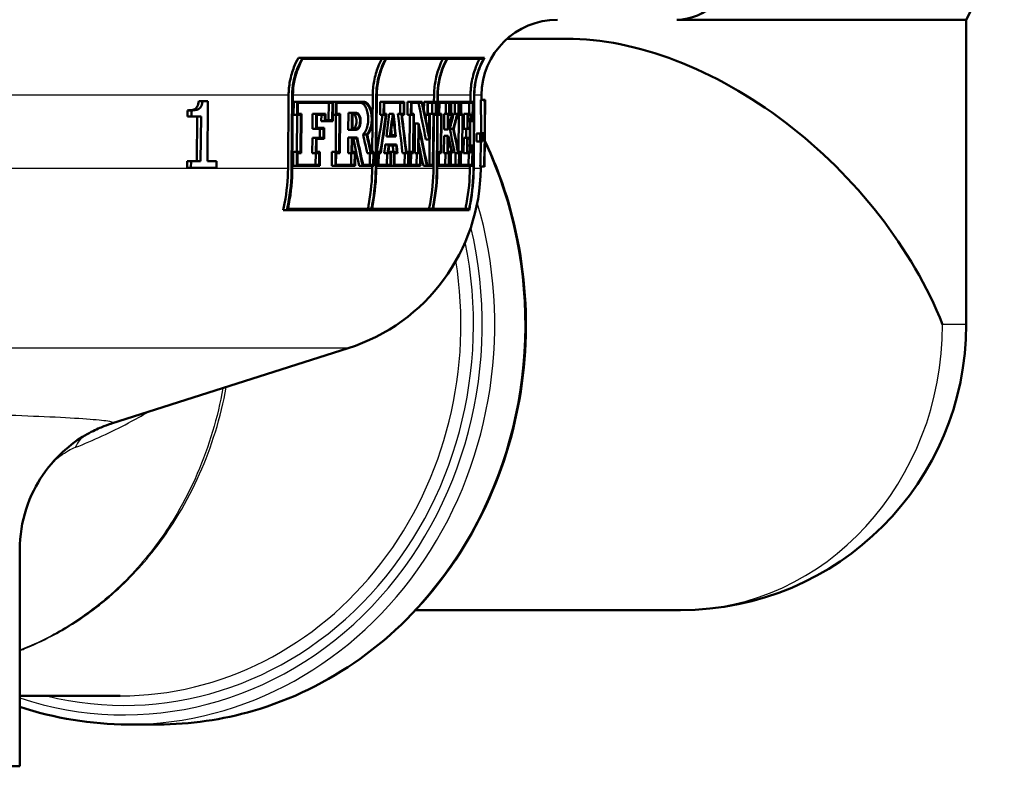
# Model space of a CAD drawing. Header units: millimetres. Extents: x 100 to 2000, y 93 to 4053.
# Tile 8 of 16: x 934 to 985, y 1503 to 1542. Entities that reach past the tile are written whole.
import ezdxf

# ---------------------------------------------------------------- set-up
doc = ezdxf.new("R2010")
doc.units = ezdxf.units.MM
doc.header["$LTSCALE"] = 10
doc.layers.add('Visible Edges(ISO)', color=7, linetype='Continuous', lineweight=50)
doc.layers.add('Visible Tangent Edges(ISO)', color=7, linetype='Continuous', lineweight=25)

msp = doc.modelspace()

# ---------------------------------------------------------------- linework, layer by layer
at = {"layer": 'Visible Edges(ISO)'}
for p, q in [((983.403, 1541.797), (985.403, 1545.797)), ((968.203, 1541.797), (983.403, 1541.797)), ((983.403, 1541.797), (983.403, 1525.797)), ((962.427, 1540.797), (959.3, 1540.797)), ((948.557, 1539.803), (948.336, 1539.803)), ((948.557, 1539.803), (958.117, 1539.803)), ((952.923, 1539.746), (948.56, 1539.746)), ((956.137, 1539.746), (952.95, 1539.746)), ((958.074, 1539.746), (956.156, 1539.746)), ((943.304, 1537.525), (943.104, 1537.525)), ((943.304, 1537.525), (943.588, 1537.525)), ((943.561, 1534.371), (943.588, 1537.525)), ((947.794, 1533.991), (947.825, 1537.832)), ((948.015, 1537.831), (947.983, 1533.989)), ((948.019, 1533.989), (948.051, 1537.831)), ((948.086, 1536.805), (948.091, 1537.486)), ((948.281, 1537.486), (948.091, 1537.486)), ((948.281, 1537.486), (948.275, 1536.805)), ((948.281, 1537.486), (950.154, 1537.486)), ((950.145, 1536.464), (950.154, 1537.486)), ((950.307, 1537.486), (950.154, 1537.486)), ((950.307, 1537.486), (950.302, 1536.805)), ((950.307, 1537.486), (951.772, 1537.486)), ((952.22, 1534.852), (952.244, 1537.832)), ((952.428, 1537.831), (952.398, 1533.989)), ((952.425, 1533.989), (952.456, 1537.831)), ((952.629, 1536.805), (952.634, 1537.486)), ((952.818, 1537.486), (952.634, 1537.486)), ((952.818, 1537.486), (952.813, 1536.805)), ((952.818, 1537.486), (953.896, 1537.486)), ((953.891, 1536.805), (953.896, 1537.486)), ((954.063, 1536.805), (954.069, 1537.486)), ((954.252, 1537.486), (954.069, 1537.486)), ((954.252, 1537.486), (954.247, 1536.805)), ((954.252, 1537.486), (954.838, 1537.486)), ((954.93, 1537.041), (954.934, 1537.486)), ((955.118, 1537.486), (954.934, 1537.486)), ((955.118, 1537.486), (955.112, 1536.805)), ((955.118, 1537.486), (955.572, 1537.486)), ((955.456, 1537.486), (955.459, 1537.832)), ((955.567, 1536.805), (955.572, 1537.486)), ((955.643, 1537.831), (955.612, 1533.989)), ((955.63, 1533.989), (955.661, 1537.831)), ((955.725, 1537.486), (955.658, 1537.486)), ((955.725, 1537.486), (955.72, 1536.805)), ((955.725, 1537.486), (956.279, 1537.486)), ((956.273, 1536.805), (956.279, 1537.486)), ((956.35, 1537.486), (956.279, 1537.486)), ((956.35, 1537.486), (956.344, 1536.805)), ((956.35, 1537.486), (956.756, 1537.486)), ((956.75, 1536.805), (956.756, 1537.486)), ((956.879, 1537.486), (956.756, 1537.486)), ((956.879, 1537.486), (956.873, 1536.805)), ((956.879, 1537.486), (957.502, 1537.486)), ((957.373, 1537.486), (957.376, 1537.832)), ((957.494, 1536.464), (957.502, 1537.486)), ((957.565, 1537.831), (957.534, 1533.989)), ((957.543, 1533.989), (957.574, 1537.831)), ((958.118, 1537.581), (957.921, 1537.581)), ((957.944, 1537.581), (957.946, 1537.832)), ((958.118, 1537.581), (958.134, 1537.581)), ((958.137, 1537.581), (958.134, 1537.581)), ((942.52, 1536.716), (942.522, 1537.037)), ((942.723, 1537.037), (942.522, 1537.037)), ((942.723, 1537.037), (942.72, 1536.716)), ((948.311, 1536.863), (948.316, 1537.429)), ((950.121, 1537.429), (948.316, 1537.429)), ((949.927, 1536.521), (949.935, 1537.429)), ((950.121, 1537.429), (950.114, 1536.521)), ((950.334, 1536.863), (950.339, 1537.429)), ((951.771, 1537.429), (950.339, 1537.429)), ((952.839, 1536.863), (952.844, 1537.429)), ((953.872, 1537.429), (952.844, 1537.429)), ((953.684, 1536.863), (953.689, 1537.429)), ((953.872, 1537.429), (953.868, 1536.863)), ((954.27, 1536.863), (954.274, 1537.429)), ((954.825, 1537.429), (954.274, 1537.429)), ((955.133, 1536.863), (955.137, 1537.429)), ((955.553, 1537.429), (955.137, 1537.429)), ((955.365, 1536.863), (955.369, 1537.429)), ((955.553, 1537.429), (955.549, 1536.863)), ((955.738, 1536.863), (955.743, 1537.429)), ((956.262, 1537.429), (955.743, 1537.429)), ((956.073, 1536.863), (956.077, 1537.429)), ((956.262, 1537.429), (956.258, 1536.863)), ((956.361, 1536.863), (956.365, 1537.429)), ((956.742, 1537.429), (956.365, 1537.429)), ((956.551, 1536.863), (956.556, 1537.429)), ((956.742, 1537.429), (956.737, 1536.863)), ((956.887, 1536.863), (956.891, 1537.429)), ((957.492, 1537.429), (956.891, 1537.429)), ((957.298, 1536.863), (957.303, 1537.429)), ((957.492, 1537.429), (957.484, 1536.521)), ((942.72, 1536.716), (942.52, 1536.716)), ((943.227, 1536.716), (942.72, 1536.716)), ((943.007, 1534.371), (943.028, 1536.716)), ((943.227, 1536.716), (943.207, 1534.371)), ((948.275, 1536.805), (948.086, 1536.805)), ((948.263, 1534.852), (948.28, 1536.805)), ((948.468, 1536.805), (948.275, 1536.805)), ((948.311, 1536.863), (948.504, 1536.863)), ((948.468, 1536.805), (948.452, 1534.852)), ((948.487, 1534.795), (948.504, 1536.863)), ((949.08, 1536.062), (949.087, 1536.863)), ((949.275, 1536.863), (949.087, 1536.863)), ((949.275, 1536.863), (949.268, 1536.062)), ((949.275, 1536.863), (949.764, 1536.863)), ((949.302, 1536.119), (949.308, 1536.805)), ((949.731, 1536.805), (949.308, 1536.805)), ((949.541, 1536.464), (949.544, 1536.805)), ((949.728, 1536.464), (949.541, 1536.464)), ((949.731, 1536.805), (949.728, 1536.464)), ((950.145, 1536.464), (949.728, 1536.464)), ((949.761, 1536.521), (949.764, 1536.863)), ((949.761, 1536.521), (950.114, 1536.521)), ((950.302, 1536.805), (950.148, 1536.805)), ((950.296, 1534.852), (950.312, 1536.805)), ((950.498, 1536.805), (950.302, 1536.805)), ((950.334, 1536.863), (950.53, 1536.863)), ((950.498, 1536.805), (950.482, 1534.852)), ((950.513, 1534.795), (950.53, 1536.863)), ((950.96, 1536.02), (950.967, 1536.901)), ((951.152, 1536.901), (950.967, 1536.901)), ((951.152, 1536.901), (951.145, 1536.02)), ((951.152, 1536.901), (951.384, 1536.901)), ((951.176, 1536.077), (951.182, 1536.844)), ((951.383, 1536.844), (951.182, 1536.844)), ((952.813, 1536.805), (952.629, 1536.805)), ((952.937, 1536.805), (952.813, 1536.805)), ((952.839, 1536.863), (952.972, 1536.863)), ((953.292, 1536.863), (953.108, 1536.863)), ((953.292, 1536.863), (953.338, 1536.863)), ((953.318, 1536.805), (953.31, 1536.805)), ((953.746, 1536.863), (953.563, 1536.863)), ((953.746, 1536.863), (953.868, 1536.863)), ((953.891, 1536.805), (953.778, 1536.805)), ((954.247, 1536.805), (954.063, 1536.805)), ((954.175, 1534.852), (954.191, 1536.805)), ((954.374, 1536.805), (954.247, 1536.805)), ((954.27, 1536.863), (954.397, 1536.863)), ((954.374, 1536.805), (954.359, 1534.852)), ((954.38, 1534.795), (954.397, 1536.863)), ((955.112, 1536.805), (954.979, 1536.805)), ((955.022, 1536.594), (955.024, 1536.805)), ((955.208, 1536.805), (955.112, 1536.805)), ((955.133, 1536.863), (955.228, 1536.863)), ((955.208, 1536.805), (955.199, 1535.713)), ((955.217, 1535.505), (955.228, 1536.863)), ((955.22, 1534.178), (955.241, 1536.863)), ((955.425, 1536.863), (955.241, 1536.863)), ((955.425, 1536.863), (955.404, 1534.178)), ((955.422, 1534.12), (955.444, 1536.805)), ((955.425, 1536.863), (955.549, 1536.863)), ((955.428, 1533.991), (955.45, 1536.805)), ((955.567, 1536.805), (955.444, 1536.805)), ((955.72, 1536.805), (955.653, 1536.805)), ((955.828, 1536.805), (955.72, 1536.805)), ((955.738, 1536.863), (955.846, 1536.863)), ((955.828, 1536.805), (955.813, 1534.852)), ((955.83, 1534.795), (955.846, 1536.863)), ((955.992, 1536.038), (955.999, 1536.863)), ((956.184, 1536.863), (955.999, 1536.863)), ((956.184, 1536.863), (956.177, 1536.038)), ((956.184, 1536.863), (956.258, 1536.863)), ((956.194, 1536.095), (956.199, 1536.805)), ((956.273, 1536.805), (956.199, 1536.805)), ((956.344, 1536.805), (956.273, 1536.805)), ((956.401, 1536.805), (956.344, 1536.805)), ((956.361, 1536.863), (956.439, 1536.863)), ((956.677, 1536.863), (956.491, 1536.863)), ((956.677, 1536.863), (956.737, 1536.863)), ((956.75, 1536.805), (956.682, 1536.805)), ((956.745, 1534.852), (956.761, 1536.805)), ((956.873, 1536.805), (956.75, 1536.805)), ((956.948, 1536.805), (956.873, 1536.805)), ((956.887, 1536.863), (956.961, 1536.863)), ((956.948, 1536.805), (956.932, 1534.852)), ((956.944, 1534.795), (956.961, 1536.863)), ((957.023, 1536.062), (957.03, 1536.863)), ((957.218, 1536.863), (957.03, 1536.863)), ((957.218, 1536.863), (957.211, 1536.062)), ((957.218, 1536.863), (957.378, 1536.863)), ((957.223, 1536.119), (957.229, 1536.805)), ((957.365, 1536.464), (957.226, 1536.464)), ((957.367, 1536.805), (957.229, 1536.805)), ((957.354, 1535.194), (957.365, 1536.464)), ((957.367, 1536.805), (957.365, 1536.464)), ((957.494, 1536.464), (957.365, 1536.464)), ((957.376, 1536.521), (957.378, 1536.863)), ((957.376, 1536.521), (957.484, 1536.521)), ((949.268, 1536.062), (949.08, 1536.062)), ((949.656, 1536.062), (949.268, 1536.062)), ((949.302, 1536.119), (949.69, 1536.119)), ((949.465, 1535.596), (949.469, 1536.062)), ((949.656, 1536.062), (949.652, 1535.596)), ((949.685, 1535.539), (949.69, 1536.119)), ((951.145, 1536.02), (950.96, 1536.02)), ((951.377, 1536.02), (951.145, 1536.02)), ((951.176, 1536.077), (951.377, 1536.077)), ((954.447, 1534.795), (954.459, 1536.349)), ((954.642, 1536.349), (954.459, 1536.349)), ((954.642, 1536.349), (954.63, 1534.795)), ((954.652, 1534.852), (954.662, 1536.141)), ((956.177, 1536.038), (955.992, 1536.038)), ((956.206, 1536.038), (956.177, 1536.038)), ((956.194, 1536.095), (956.2, 1536.095)), ((956.471, 1536.067), (956.286, 1536.067)), ((957.211, 1536.062), (957.023, 1536.062)), ((957.147, 1535.596), (957.15, 1536.062)), ((957.339, 1536.062), (957.211, 1536.062)), ((957.223, 1536.119), (957.35, 1536.119)), ((957.339, 1536.062), (957.335, 1535.596)), ((957.345, 1535.539), (957.35, 1536.119)), ((958.124, 1535.309), (958.133, 1536.332)), ((949.07, 1534.795), (949.077, 1535.596)), ((949.264, 1535.596), (949.077, 1535.596)), ((949.264, 1535.596), (949.258, 1534.795)), ((949.264, 1535.596), (949.652, 1535.596)), ((949.292, 1534.852), (949.298, 1535.539)), ((949.685, 1535.539), (949.298, 1535.539)), ((950.95, 1534.795), (950.956, 1535.609)), ((951.142, 1535.609), (950.956, 1535.609)), ((951.142, 1535.609), (951.135, 1534.795)), ((951.142, 1535.609), (951.424, 1535.609)), ((951.166, 1534.852), (951.171, 1535.552)), ((951.405, 1535.552), (951.171, 1535.552)), ((951.92, 1535.776), (951.736, 1535.776)), ((953.141, 1535.669), (952.957, 1535.669)), ((953.455, 1535.669), (953.141, 1535.669)), ((953.175, 1535.726), (953.424, 1535.726)), ((955.217, 1535.505), (955.033, 1535.505)), ((955.982, 1534.795), (955.989, 1535.699)), ((956.174, 1535.699), (955.989, 1535.699)), ((956.174, 1535.699), (956.167, 1534.795)), ((956.174, 1535.699), (956.204, 1535.699)), ((956.184, 1534.852), (956.19, 1535.642)), ((956.197, 1535.642), (956.19, 1535.642)), ((957.013, 1534.795), (957.02, 1535.596)), ((957.207, 1535.596), (957.02, 1535.596)), ((957.207, 1535.596), (957.201, 1534.795)), ((957.207, 1535.596), (957.335, 1535.596)), ((957.213, 1534.852), (957.218, 1535.539)), ((957.345, 1535.539), (957.218, 1535.539)), ((957.687, 1535.4), (957.69, 1535.826)), ((957.883, 1535.826), (957.69, 1535.826)), ((957.883, 1535.826), (957.879, 1535.4)), ((957.883, 1535.826), (958.004, 1535.826)), ((958.127, 1535.834), (957.928, 1535.834)), ((958, 1535.4), (958.004, 1535.826)), ((953.086, 1535.241), (952.903, 1535.241)), ((953.086, 1535.241), (953.495, 1535.241)), ((953.475, 1535.184), (953.106, 1535.184)), ((957.354, 1535.194), (957.215, 1535.194)), ((957.354, 1535.194), (957.351, 1534.852)), ((957.354, 1535.194), (957.483, 1535.194)), ((957.361, 1534.795), (957.364, 1535.137)), ((957.473, 1535.137), (957.364, 1535.137)), ((957.473, 1535.137), (957.465, 1534.178)), ((957.474, 1534.12), (957.483, 1535.194)), ((957.879, 1535.4), (957.687, 1535.4)), ((958, 1535.4), (957.879, 1535.4)), ((942.496, 1534.013), (942.499, 1534.371)), ((942.7, 1534.371), (942.499, 1534.371)), ((942.7, 1534.371), (942.697, 1534.013)), ((942.7, 1534.371), (943.207, 1534.371)), ((943.561, 1534.371), (944.04, 1534.371)), ((944.037, 1534.013), (944.04, 1534.371)), ((948.064, 1534.12), (948.07, 1534.852)), ((948.259, 1534.852), (948.07, 1534.852)), ((948.259, 1534.852), (948.253, 1534.12)), ((948.259, 1534.852), (948.452, 1534.852)), ((948.289, 1534.178), (948.294, 1534.795)), ((948.487, 1534.795), (948.294, 1534.795)), ((949.258, 1534.795), (949.07, 1534.795)), ((949.242, 1534.178), (949.247, 1534.795)), ((949.435, 1534.795), (949.258, 1534.795)), ((949.292, 1534.852), (949.469, 1534.852)), ((949.435, 1534.795), (949.43, 1534.178)), ((949.463, 1534.12), (949.469, 1534.852)), ((950.094, 1534.12), (950.1, 1534.852)), ((950.286, 1534.852), (950.1, 1534.852)), ((950.286, 1534.852), (950.28, 1534.12)), ((950.286, 1534.852), (950.482, 1534.852)), ((950.312, 1534.178), (950.317, 1534.795)), ((950.513, 1534.795), (950.317, 1534.795)), ((951.135, 1534.795), (950.95, 1534.795)), ((951.105, 1534.178), (951.11, 1534.795)), ((951.295, 1534.795), (951.135, 1534.795)), ((951.166, 1534.852), (951.326, 1534.852)), ((951.295, 1534.795), (951.29, 1534.178)), ((951.32, 1534.12), (951.326, 1534.852)), ((952.136, 1534.795), (951.952, 1534.795)), ((952.087, 1534.178), (952.092, 1534.795)), ((952.276, 1534.795), (952.136, 1534.795)), ((952.154, 1534.852), (952.304, 1534.852)), ((952.276, 1534.795), (952.271, 1534.178)), ((952.298, 1534.12), (952.304, 1534.852)), ((952.531, 1534.852), (952.432, 1534.852)), ((952.531, 1534.852), (952.525, 1534.12)), ((952.531, 1534.852), (952.64, 1534.852)), ((952.553, 1534.178), (952.558, 1534.795)), ((952.659, 1534.795), (952.558, 1534.795)), ((953.028, 1534.795), (952.845, 1534.795)), ((952.987, 1534.178), (952.992, 1534.795)), ((953.176, 1534.795), (953.028, 1534.795)), ((953.062, 1534.852), (953.202, 1534.852)), ((953.176, 1534.795), (953.171, 1534.178)), ((953.196, 1534.12), (953.202, 1534.852)), ((953.362, 1534.852), (953.202, 1534.852)), ((953.362, 1534.852), (953.356, 1534.12)), ((953.362, 1534.852), (953.507, 1534.852)), ((953.382, 1534.178), (953.386, 1534.795)), ((953.538, 1534.795), (953.386, 1534.795)), ((953.989, 1534.795), (953.806, 1534.795)), ((953.918, 1534.178), (953.923, 1534.795)), ((954.106, 1534.795), (953.989, 1534.795)), ((954.007, 1534.852), (954.129, 1534.852)), ((954.106, 1534.795), (954.101, 1534.178)), ((954.124, 1534.12), (954.129, 1534.852)), ((954.231, 1534.852), (954.129, 1534.852)), ((954.231, 1534.852), (954.225, 1534.12)), ((954.231, 1534.852), (954.359, 1534.852)), ((954.248, 1534.178), (954.253, 1534.795)), ((954.38, 1534.795), (954.253, 1534.795)), ((954.63, 1534.795), (954.447, 1534.795)), ((954.544, 1534.178), (954.549, 1534.795)), ((954.732, 1534.795), (954.63, 1534.795)), ((954.652, 1534.852), (954.754, 1534.852)), ((954.732, 1534.795), (954.727, 1534.178)), ((954.748, 1534.12), (954.754, 1534.852)), ((955.704, 1534.852), (955.637, 1534.852)), ((955.704, 1534.852), (955.698, 1534.12)), ((955.704, 1534.852), (955.813, 1534.852)), ((955.716, 1534.178), (955.721, 1534.795)), ((955.83, 1534.795), (955.721, 1534.795)), ((956.167, 1534.795), (955.982, 1534.795)), ((956.051, 1534.178), (956.056, 1534.795)), ((956.241, 1534.795), (956.167, 1534.795)), ((956.184, 1534.852), (956.257, 1534.852)), ((956.241, 1534.795), (956.236, 1534.178)), ((956.251, 1534.12), (956.257, 1534.852)), ((956.329, 1534.852), (956.257, 1534.852)), ((956.329, 1534.852), (956.323, 1534.12)), ((956.329, 1534.852), (956.386, 1534.852)), ((956.339, 1534.178), (956.344, 1534.795)), ((956.42, 1534.795), (956.344, 1534.795)), ((956.728, 1534.795), (956.542, 1534.795)), ((956.583, 1534.178), (956.588, 1534.795)), ((956.774, 1534.795), (956.728, 1534.795)), ((956.735, 1534.852), (956.788, 1534.852)), ((956.774, 1534.795), (956.769, 1534.178)), ((956.782, 1534.12), (956.788, 1534.852)), ((956.857, 1534.852), (956.788, 1534.852)), ((956.857, 1534.852), (956.851, 1534.12)), ((956.857, 1534.852), (956.932, 1534.852)), ((956.865, 1534.178), (956.87, 1534.795)), ((956.944, 1534.795), (956.87, 1534.795)), ((957.201, 1534.795), (957.013, 1534.795)), ((957.361, 1534.795), (957.201, 1534.795)), ((957.213, 1534.852), (957.351, 1534.852)), ((957.276, 1534.178), (957.281, 1534.795)), ((942.697, 1534.013), (942.496, 1534.013)), ((944.037, 1534.013), (942.697, 1534.013)), ((948.253, 1534.12), (948.064, 1534.12)), ((949.463, 1534.12), (948.253, 1534.12)), ((948.289, 1534.178), (949.43, 1534.178)), ((950.28, 1534.12), (950.094, 1534.12)), ((951.32, 1534.12), (950.28, 1534.12)), ((950.312, 1534.178), (951.29, 1534.178)), ((951.716, 1534.12), (951.531, 1534.12)), ((952.298, 1534.12), (951.716, 1534.12)), ((951.735, 1534.178), (952.271, 1534.178)), ((952.213, 1533.991), (952.214, 1534.12)), ((952.525, 1534.12), (952.426, 1534.12)), ((953.196, 1534.12), (952.525, 1534.12)), ((952.553, 1534.178), (953.171, 1534.178)), ((953.356, 1534.12), (953.196, 1534.12)), ((954.124, 1534.12), (953.356, 1534.12)), ((953.382, 1534.178), (954.101, 1534.178)), ((954.225, 1534.12), (954.124, 1534.12)), ((954.748, 1534.12), (954.225, 1534.12)), ((954.248, 1534.178), (954.727, 1534.178)), ((955.083, 1534.12), (954.899, 1534.12)), ((955.422, 1534.12), (955.083, 1534.12)), ((955.095, 1534.178), (955.404, 1534.178)), ((955.698, 1534.12), (955.631, 1534.12)), ((956.251, 1534.12), (955.698, 1534.12)), ((955.716, 1534.178), (956.236, 1534.178)), ((956.323, 1534.12), (956.251, 1534.12)), ((956.782, 1534.12), (956.323, 1534.12)), ((956.339, 1534.178), (956.769, 1534.178)), ((956.851, 1534.12), (956.782, 1534.12)), ((957.474, 1534.12), (956.851, 1534.12)), ((956.865, 1534.178), (957.465, 1534.178)), ((957.344, 1533.991), (957.345, 1534.12)), ((958.087, 1534.081), (957.89, 1534.081)), ((957.913, 1533.991), (957.913, 1534.081)), ((958.102, 1534.081), (958.087, 1534.081)), ((958.106, 1534.081), (958.102, 1534.081)), ((947.74, 1531.803), (947.545, 1531.803)), ((957.299, 1531.803), (947.74, 1531.803)), ((947.789, 1531.86), (952.173, 1531.86)), ((952.2, 1531.86), (955.388, 1531.86)), ((955.406, 1531.86), (957.303, 1531.86)), ((938.527, 1520.593), (950.949, 1524.55)), ((933.706, 1502.597), (933.706, 1513.958)), ((968.403, 1510.797), (954.489, 1510.797)), ((938.987, 1506.297), (933.706, 1506.297)), ((939.386, 1504.797), (940.979, 1504.797)), ((933.706, 1502.597), (885.706, 1502.597))]:
    msp.add_line(p, q, dxfattribs=at)
for centre, radius, start, end in [((968.203, 1544.597), 2.8, 270, 0), ((961.946, 1537.797), 4, 90, 179.5), ((947.913, 1534.078), 10, 287.6709, 359.5), ((968.403, 1525.797), 15, 270, 0)]:
    msp.add_arc(centre, radius, start, end, dxfattribs=at)
for centre, major_axis, ratio, start_param, end_param in [((968.403, 1525.797), (12.543, -12.543), 0.655909, 0.990278, 2.561075), ((910.224, 1541.472), (25.879, -79.111), 0.506057, 1.334858, 1.357009), ((910.234, 1567.018), (26.56, -75.861), 0.522197, 0.973687, 0.998326), ((910.233, 1567.022), (26.672, -76.179), 0.522197, 0.975468, 0.999987), ((910.768, 1506.853), (26.454, 75.001), 0.523917, 5.290244, 5.309786), ((910.229, 1568.391), (26.399, -77.524), 0.515666, 0.975791, 0.994783), ((910.225, 1541.355), (25.77, -78.778), 0.506057, 1.333409, 1.357546), ((910.224, 1541.36), (25.879, -79.11), 0.506057, 1.333655, 1.357691), ((911.033, 1550.517), (20.587, 152.366), 0.281229, 4.647449, 4.66032), ((911.035, 1550.535), (20.674, 153.007), 0.281229, 4.647764, 4.660581), ((911.035, 1550.343), (20.673, 153.002), 0.281229, 4.648646, 4.662212), ((911.123, 1550.776), (20.128, 178.271), 0.241563, 4.654844, 4.661562), ((911.125, 1550.8), (20.212, 179.022), 0.241563, 4.655063, 4.661752), ((911.125, 1550.578), (20.212, 179.014), 0.241563, 4.656623, 4.662673), ((909.823, 1535.218), (19.951, -195.536), 0.220992, 1.550849, 1.55637), ((909.822, 1535.46), (19.952, -195.545), 0.220992, 1.54932, 1.555425), ((909.959, 1537.746), (20.449, -156.152), 0.274039, 1.516036, 1.52927), ((909.957, 1537.765), (20.535, -156.811), 0.274039, 1.515994, 1.529173), ((909.957, 1537.962), (20.536, -156.816), 0.274039, 1.515104, 1.527554), ((910.668, 1530.595), (-39.484, -39.927), 0.655883, 2.275747, 2.277068), ((910.669, 1530.596), (39.651, 40.096), 0.655883, 5.403099, 5.418071), ((910.669, 1530.515), (-39.65, -40.095), 0.655883, 2.26201, 2.279396), ((910.671, 1529.45), (-38.863, -41.323), 0.655406, 2.25993, 2.276489), ((910.672, 1529.451), (39.027, 41.498), 0.655406, 5.400906, 5.417393), ((910.672, 1529.37), (-39.026, -41.497), 0.655406, 2.260944, 2.276315), ((909.825, 1535.188), (19.867, -194.714), 0.220992, 1.551011, 1.552513), ((910.224, 1539.488), (25.88, -79.033), 0.506298, 1.340163, 1.367311), ((910.224, 1539.376), (25.879, -79.031), 0.506298, 1.340845, 1.36611), ((910.302, 1545.01), (33.57, -53.539), 0.627786, 1.017304, 1.039731), ((910.302, 1545.013), (33.711, -53.764), 0.627786, 1.018015, 1.040345), ((910.302, 1545.102), (33.712, -53.765), 0.627786, 1.017445, 1.03872), ((910.13, 1523.901), (22.319, -106.837), 0.390497, 1.584887, 1.598308), ((910.128, 1523.91), (22.413, -107.289), 0.390497, 1.5844, 1.597764), ((910.128, 1524.051), (22.414, -107.292), 0.390497, 1.58361, 1.596973), ((910.147, 1526.767), (22.721, -101.813), 0.407914, 1.55862, 1.568247), ((910.146, 1526.775), (22.817, -102.243), 0.407914, 1.558209, 1.567795), ((910.146, 1526.911), (22.818, -102.246), 0.407914, 1.557436, 1.566184), ((910.317, 1542.761), (-36.251, 47.979), 0.645678, 4.10981, 4.124749), ((910.317, 1542.847), (36.252, -47.979), 0.645678, 0.965512, 0.982617), ((910.76, 1507.581), (26.776, 72.803), 0.533513, 5.296699, 5.296823), ((910.762, 1507.585), (26.889, 73.111), 0.533513, 5.269726, 5.295022), ((910.767, 1506.206), (26.475, 74.883), 0.524464, 5.270444, 5.290211), ((910.229, 1567.547), (26.425, -77.367), 0.516377, 0.956173, 0.975717), ((911.111, 1550.372), (20.175, 174.857), 0.246136, 4.651615, 4.654176), ((911.113, 1550.395), (20.259, 175.593), 0.246136, 4.651854, 4.654405), ((911.113, 1550.177), (20.259, 175.586), 0.246136, 4.653424, 4.655321), ((909.823, 1535.198), (19.861, -195.324), 0.220315, 1.546627, 1.548326), ((909.82, 1535.228), (19.945, -196.149), 0.220315, 1.546483, 1.548175), ((909.82, 1535.47), (19.945, -196.158), 0.220315, 1.544955, 1.54723), ((910.225, 1539.371), (25.77, -78.7), 0.506298, 1.34982, 1.355536), ((910.318, 1542.759), (36.099, -47.777), 0.645678, 0.967628, 0.968947), ((910.76, 1507.581), (26.776, 72.803), 0.533513, 5.271402, 5.290505), ((910.225, 1539.371), (25.77, -78.7), 0.506298, 1.34063, 1.349598)]:
    msp.add_ellipse(centre, major_axis=major_axis, ratio=ratio, start_param=start_param, end_param=end_param, dxfattribs=at)
for points, knots in [([(947.825, 1537.832), (947.827, 1538.067), (947.85, 1538.321), (947.945, 1538.831), (948.02, 1539.086), (948.17, 1539.473), (948.247, 1539.64), (948.336, 1539.803)], [1.205185, 1.205185, 1.205185, 1.205185, 1.2750149, 1.2750149, 1.3483206, 1.3483206, 1.4009583, 1.4009583, 1.4009583, 1.4009583]), ([(948.557, 1539.803), (948.448, 1539.617), (948.355, 1539.422), (948.2, 1539.021), (948.129, 1538.779), (948.038, 1538.295), (948.017, 1538.054), (948.015, 1537.831)], [0.9414695, 0.9414695, 0.9414695, 0.9414695, 1.0023261, 1.0023261, 1.0719709, 1.0719709, 1.1383137, 1.1383137, 1.1383137, 1.1383137]), ([(948.051, 1537.831), (948.053, 1538.054), (948.075, 1538.295), (948.165, 1538.779), (948.236, 1539.022), (948.384, 1539.403), (948.465, 1539.578), (948.56, 1539.746)], [1.1447577, 1.1447577, 1.1447577, 1.1447577, 1.2111073, 1.2111073, 1.2807589, 1.2807589, 1.3353867, 1.3353867, 1.3353867, 1.3353867]), ([(952.244, 1537.832), (952.246, 1538.069), (952.269, 1538.326), (952.363, 1538.841), (952.437, 1539.1), (952.576, 1539.465), (952.639, 1539.606), (952.711, 1539.746)], [1.1901034, 1.1901034, 1.1901034, 1.1901034, 1.2606564, 1.2606564, 1.3346851, 1.3346851, 1.3792648, 1.3792648, 1.3792648, 1.3792648]), ([(952.923, 1539.746), (952.833, 1539.582), (952.756, 1539.413), (952.611, 1539.033), (952.541, 1538.788), (952.452, 1538.299), (952.43, 1538.056), (952.428, 1537.831)], [0.9338808, 0.9338808, 0.9338808, 0.9338808, 0.9867599, 0.9867599, 1.0570276, 1.0570276, 1.1239933, 1.1239933, 1.1239933, 1.1239933]), ([(952.456, 1537.831), (952.457, 1538.056), (952.479, 1538.299), (952.568, 1538.788), (952.639, 1539.034), (952.783, 1539.413), (952.86, 1539.582), (952.95, 1539.746)], [1.1305478, 1.1305478, 1.1305478, 1.1305478, 1.1975157, 1.1975157, 1.2677857, 1.2677857, 1.3206586, 1.3206586, 1.3206586, 1.3206586]), ([(955.459, 1537.832), (955.461, 1538.069), (955.483, 1538.326), (955.578, 1538.841), (955.652, 1539.1), (955.791, 1539.465), (955.853, 1539.606), (955.925, 1539.746)], [1.1900578, 1.1900578, 1.1900578, 1.1900578, 1.2606112, 1.2606112, 1.3346404, 1.3346404, 1.3792175, 1.3792175, 1.3792175, 1.3792175]), ([(956.137, 1539.746), (956.047, 1539.582), (955.97, 1539.413), (955.826, 1539.034), (955.755, 1538.788), (955.666, 1538.299), (955.645, 1538.056), (955.643, 1537.831)], [0.933839, 0.933839, 0.933839, 0.933839, 0.9867127, 0.9867127, 1.0569824, 1.0569824, 1.12395, 1.12395, 1.12395, 1.12395]), ([(955.661, 1537.831), (955.663, 1538.056), (955.684, 1538.299), (955.774, 1538.788), (955.844, 1539.033), (955.988, 1539.413), (956.066, 1539.582), (956.156, 1539.746)], [1.1306038, 1.1306038, 1.1306038, 1.1306038, 1.1975692, 1.1975692, 1.2678367, 1.2678367, 1.3207166, 1.3207166, 1.3207166, 1.3207166]), ([(957.376, 1537.832), (957.378, 1538.069), (957.401, 1538.325), (957.497, 1538.838), (957.573, 1539.095), (957.716, 1539.461), (957.781, 1539.605), (957.856, 1539.746)], [1.205038, 1.205038, 1.205038, 1.205038, 1.2754353, 1.2754353, 1.3493085, 1.3493085, 1.3947166, 1.3947166, 1.3947166, 1.3947166]), ([(958.074, 1539.746), (957.979, 1539.578), (957.898, 1539.403), (957.75, 1539.022), (957.679, 1538.779), (957.589, 1538.295), (957.567, 1538.054), (957.565, 1537.831)], [0.9475442, 0.9475442, 0.9475442, 0.9475442, 1.0021744, 1.0021744, 1.0718252, 1.0718252, 1.138174, 1.138174, 1.138174, 1.138174]), ([(957.574, 1537.831), (957.576, 1538.054), (957.598, 1538.295), (957.688, 1538.779), (957.759, 1539.021), (957.915, 1539.422), (958.007, 1539.617), (958.117, 1539.803)], [1.1449381, 1.1449381, 1.1449381, 1.1449381, 1.21128, 1.21128, 1.2809239, 1.2809239, 1.341783, 1.341783, 1.341783, 1.341783]), ([(942.522, 1537.037), (942.609, 1537.037), (942.704, 1537.044), (942.878, 1537.09), (942.927, 1537.122), (942.985, 1537.167), (943.01, 1537.199), (943.053, 1537.274), (943.068, 1537.316), (943.093, 1537.413), (943.1, 1537.469), (943.104, 1537.525)], [0, 0, 0, 0, 0.0354086, 0.0354086, 0.0720474, 0.0720474, 0.1130321, 0.1130321, 0.1525503, 0.1525503, 0.2000878, 0.2000878, 0.2000878, 0.2000878]), ([(943.304, 1537.525), (943.299, 1537.464), (943.291, 1537.403), (943.262, 1537.3), (943.244, 1537.256), (943.191, 1537.172), (943.159, 1537.146), (943.08, 1537.092), (943.014, 1537.07), (942.879, 1537.042), (942.799, 1537.037), (942.723, 1537.037)], [-0.08698237, -0.08698237, -0.08698237, -0.08698237, -0.07604125, -0.07604125, -0.06705849, -0.06705849, -0.05595824, -0.05595824, -0.03073984, -0.03073984, 0, 0, 0, 0]), ([(951.958, 1535.747), (952.005, 1535.793), (952.047, 1535.855), (952.122, 1536.005), (952.157, 1536.108), (952.204, 1536.333), (952.216, 1536.456), (952.217, 1536.571), (952.217, 1536.686), (952.207, 1536.809), (952.164, 1537.034), (952.13, 1537.137), (952.051, 1537.299), (952.001, 1537.37), (951.89, 1537.463), (951.829, 1537.486), (951.772, 1537.486)], [-0.0984845, -0.0984845, -0.0984845, -0.0984845, -0.0689511, -0.0689511, -0.0344756, -0.0344756, 0, 0, 0, 0.0345153, 0.0345153, 0.0690305, 0.0690305, 0.1036675, 0.1036675, 0.1382134, 0.1382134, 0.1382134, 0.1382134]), ([(951.736, 1535.776), (951.737, 1535.776), (951.737, 1535.777), (951.791, 1535.822), (951.839, 1535.888), (951.915, 1536.041), (951.948, 1536.137), (951.992, 1536.348), (952.004, 1536.463), (952.005, 1536.571), (952.005, 1536.679), (951.996, 1536.794), (951.955, 1537.005), (951.923, 1537.102), (951.849, 1537.254), (951.802, 1537.32), (951.698, 1537.407), (951.641, 1537.429), (951.587, 1537.429)], [-0.0976463, -0.0976463, -0.0976463, -0.0976463, -0.0971814, -0.0971814, -0.0646479, -0.0646479, -0.0323239, -0.0323239, 0, 0, 0, 0.0323614, 0.0323614, 0.0647228, 0.0647228, 0.0971998, 0.0971998, 0.129591, 0.129591, 0.129591, 0.129591]), ([(951.771, 1537.429), (951.825, 1537.429), (951.882, 1537.407), (951.987, 1537.32), (952.034, 1537.254), (952.107, 1537.102), (952.139, 1537.005), (952.18, 1536.794), (952.19, 1536.679), (952.189, 1536.571), (952.188, 1536.463), (952.177, 1536.348), (952.132, 1536.137), (952.1, 1536.041), (952.024, 1535.888), (951.976, 1535.822), (951.922, 1535.777), (951.921, 1535.776), (951.92, 1535.776)], [-0.1295884, -0.1295884, -0.1295884, -0.1295884, -0.097198, -0.097198, -0.0647223, -0.0647223, -0.0323612, -0.0323612, 0, 0, 0, 0.032324, 0.032324, 0.0646481, 0.0646481, 0.0971799, 0.0971799, 0.0976443, 0.0976443, 0.0976443, 0.0976443]), ([(951.192, 1536.077), (951.192, 1536.077), (951.192, 1536.077), (951.217, 1536.077), (951.244, 1536.087), (951.293, 1536.126), (951.316, 1536.156), (951.351, 1536.224), (951.366, 1536.267), (951.387, 1536.362), (951.392, 1536.413), (951.393, 1536.461), (951.393, 1536.509), (951.388, 1536.561), (951.369, 1536.655), (951.354, 1536.698), (951.32, 1536.766), (951.298, 1536.796), (951.25, 1536.835), (951.223, 1536.844), (951.198, 1536.844)], [-0.0580899, -0.0580899, -0.0580899, -0.0580899, -0.0580462, -0.0580462, -0.0434697, -0.0434697, -0.0288933, -0.0288933, -0.0144466, -0.0144466, 0, 0, 0, 0.0144691, 0.0144691, 0.0289382, 0.0289382, 0.0434769, 0.0434769, 0.0579719, 0.0579719, 0.0579719, 0.0579719]), ([(951.377, 1536.02), (951.377, 1536.02), (951.377, 1536.02), (951.406, 1536.02), (951.436, 1536.031), (951.493, 1536.076), (951.518, 1536.11), (951.559, 1536.189), (951.576, 1536.238), (951.6, 1536.347), (951.606, 1536.406), (951.607, 1536.461), (951.607, 1536.516), (951.602, 1536.576), (951.58, 1536.684), (951.563, 1536.734), (951.523, 1536.812), (951.498, 1536.846), (951.443, 1536.89), (951.412, 1536.901), (951.384, 1536.901)], [-0.0667381, -0.0667381, -0.0667381, -0.0667381, -0.0666882, -0.0666882, -0.0499426, -0.0499426, -0.033197, -0.033197, -0.0165985, -0.0165985, 0, 0, 0, 0.0166241, 0.0166241, 0.0332482, 0.0332482, 0.0499513, 0.0499513, 0.0666044, 0.0666044, 0.0666044, 0.0666044]), ([(951.383, 1536.844), (951.408, 1536.844), (951.435, 1536.835), (951.483, 1536.796), (951.505, 1536.766), (951.539, 1536.698), (951.554, 1536.655), (951.573, 1536.561), (951.578, 1536.509), (951.577, 1536.461), (951.577, 1536.413), (951.572, 1536.362), (951.551, 1536.267), (951.536, 1536.224), (951.5, 1536.156), (951.478, 1536.126), (951.429, 1536.087), (951.402, 1536.077), (951.377, 1536.077), (951.377, 1536.077), (951.377, 1536.077)], [-0.0579702, -0.0579702, -0.0579702, -0.0579702, -0.0434758, -0.0434758, -0.0289379, -0.0289379, -0.0144689, -0.0144689, 0, 0, 0, 0.0144467, 0.0144467, 0.0288933, 0.0288933, 0.0434688, 0.0434688, 0.0580442, 0.0580442, 0.0580877, 0.0580877, 0.0580877, 0.0580877]), ([(958.125, 1535.444), (958.672, 1534.294), (959.12, 1533.09), (960.057, 1529.703), (960.332, 1527.451), (960.217, 1522.967), (959.826, 1520.735), (958.418, 1516.518), (957.401, 1514.533), (954.843, 1511.014), (953.304, 1509.479), (949.859, 1507.017), (947.956, 1506.089), (944.342, 1505.038), (942.661, 1504.797), (940.979, 1504.797)], [1.092683, 1.092683, 1.092683, 1.092683, 1.277855, 1.277855, 1.598834, 1.598834, 1.919938, 1.919938, 2.240863, 2.240863, 2.561283, 2.561283, 2.880905, 2.880905, 3.141593, 3.141593, 3.141593, 3.141593]), ([(947.545, 1531.803), (947.571, 1531.919), (947.595, 1532.035), (947.732, 1532.773), (947.789, 1533.406), (947.794, 1533.991)], [5.8866123, 5.8866123, 5.8866123, 5.8866123, 5.9194857, 5.9194857, 6.0936191, 6.0936191, 6.0936191, 6.0936191]), ([(947.983, 1533.989), (947.978, 1533.392), (947.92, 1532.746), (947.783, 1532.01), (947.762, 1531.906), (947.74, 1531.803)], [0.0088632, 0.0088632, 0.0088632, 0.0088632, 0.1864924, 0.1864924, 0.2157072, 0.2157072, 0.2157072, 0.2157072]), ([(947.789, 1531.86), (947.806, 1531.944), (947.823, 1532.029), (947.957, 1532.746), (948.015, 1533.392), (948.019, 1533.989)], [6.0126669, 6.0126669, 6.0126669, 6.0126669, 6.0364662, 6.0364662, 6.2141185, 6.2141185, 6.2141185, 6.2141185]), ([(951.984, 1531.86), (952.003, 1531.95), (952.021, 1532.04), (952.152, 1532.758), (952.209, 1533.399), (952.213, 1533.991)], [5.7322361, 5.7322361, 5.7322361, 5.7322361, 5.7575725, 5.7575725, 5.93375, 5.93375, 5.93375, 5.93375]), ([(952.398, 1533.989), (952.393, 1533.385), (952.335, 1532.732), (952.204, 1532.014), (952.189, 1531.937), (952.173, 1531.86)], [0.0088634, 0.0088634, 0.0088634, 0.0088634, 0.1885658, 0.1885658, 0.2102311, 0.2102311, 0.2102311, 0.2102311]), ([(952.2, 1531.86), (952.216, 1531.937), (952.231, 1532.014), (952.362, 1532.732), (952.42, 1533.385), (952.425, 1533.989)], [5.8505651, 5.8505651, 5.8505651, 5.8505651, 5.8722229, 5.8722229, 6.0519325, 6.0519325, 6.0519325, 6.0519325]), ([(955.199, 1531.86), (955.218, 1531.95), (955.235, 1532.04), (955.367, 1532.758), (955.423, 1533.399), (955.428, 1533.991)], [5.7317768, 5.7317768, 5.7317768, 5.7317768, 5.7571068, 5.7571068, 5.9332905, 5.9332905, 5.9332905, 5.9332905]), ([(955.612, 1533.989), (955.607, 1533.385), (955.549, 1532.732), (955.418, 1532.014), (955.403, 1531.937), (955.388, 1531.86)], [0.0088634, 0.0088634, 0.0088634, 0.0088634, 0.1885721, 0.1885721, 0.2102309, 0.2102309, 0.2102309, 0.2102309]), ([(955.406, 1531.86), (955.422, 1531.937), (955.437, 1532.014), (955.568, 1532.732), (955.625, 1533.385), (955.63, 1533.989)], [5.8511716, 5.8511716, 5.8511716, 5.8511716, 5.8728378, 5.8728378, 6.0525393, 6.0525393, 6.0525393, 6.0525393]), ([(957.108, 1531.86), (957.129, 1531.957), (957.149, 1532.055), (957.282, 1532.772), (957.339, 1533.406), (957.344, 1533.991)], [5.8903703, 5.8903703, 5.8903703, 5.8903703, 5.9178225, 5.9178225, 6.0919757, 6.0919757, 6.0919757, 6.0919757]), ([(957.299, 1531.803), (957.322, 1531.906), (957.343, 1532.01), (957.48, 1532.746), (957.538, 1533.392), (957.543, 1533.989)], [6.0094473, 6.0094473, 6.0094473, 6.0094473, 6.0386652, 6.0386652, 6.2162915, 6.2162915, 6.2162915, 6.2162915]), ([(957.534, 1533.989), (957.529, 1533.392), (957.471, 1532.746), (957.337, 1532.029), (957.32, 1531.944), (957.303, 1531.86)], [0.0088632, 0.0088632, 0.0088632, 0.0088632, 0.1865125, 0.1865125, 0.210315, 0.210315, 0.210315, 0.210315]), ([(933.706, 1513.958), (933.706, 1514.706), (933.833, 1515.451), (934.271, 1516.811), (934.588, 1517.404), (935.321, 1518.487), (935.734, 1518.903), (936.56, 1519.626), (936.938, 1519.859), (937.549, 1520.205), (937.786, 1520.311), (938.18, 1520.475), (938.336, 1520.53), (938.488, 1520.58), (938.508, 1520.587), (938.527, 1520.593)], [22.6262676, 22.6262676, 22.6262676, 22.6262676, 22.6454991, 22.6454991, 22.6666041, 22.6666041, 22.6941133, 22.6941133, 22.7308277, 22.7308277, 22.767542, 22.767542, 22.8042564, 22.8042564, 22.8098393, 22.8098393, 22.8098393, 22.8098393])]:
    msp.add_open_spline(points, degree=3, knots=knots, dxfattribs=at)
msp.add_open_spline([(939.386, 1504.797), (937.464, 1504.797), (935.542, 1505.112), (933.706, 1505.727)], degree=3, dxfattribs=at)
at = {"layer": 'Visible Tangent Edges(ISO)'}
for p, q in [((947.825, 1537.832), (863.059, 1537.832)), ((948.051, 1537.831), (948.015, 1537.831)), ((952.244, 1537.832), (948.051, 1537.832)), ((952.456, 1537.831), (952.428, 1537.831)), ((955.459, 1537.832), (952.456, 1537.832)), ((955.661, 1537.831), (955.643, 1537.831)), ((957.376, 1537.832), (955.661, 1537.832)), ((957.574, 1537.831), (957.565, 1537.831)), ((957.946, 1537.832), (957.575, 1537.832)), ((947.794, 1533.991), (863.092, 1533.991)), ((948.019, 1533.989), (947.983, 1533.989)), ((952.213, 1533.991), (948.02, 1533.991)), ((952.425, 1533.989), (952.398, 1533.989)), ((955.428, 1533.991), (952.425, 1533.991)), ((955.63, 1533.989), (955.612, 1533.989)), ((957.344, 1533.991), (955.63, 1533.991)), ((957.543, 1533.989), (957.534, 1533.989)), ((957.913, 1533.991), (957.543, 1533.991)), ((983.403, 1525.797), (982.161, 1525.797)), ((950.949, 1524.55), (870.056, 1524.55))]:
    msp.add_line(p, q, dxfattribs=at)
for centre, major_axis, ratio, start_param, end_param in [((940.979, 1525.797), (0, -21), 0.917216, 0, 2.043951), ((939.386, 1525.797), (0, -21), 0.917216, 0, 1.880117), ((939.187, 1525.797), (0, -20.5), 0.917216, 5.987404, 8.105815), ((939.187, 1525.797), (0, -20), 0.917216, 6.05911, 8.071913), ((938.987, 1525.797), (0, -19.5), 0.917216, 0, 1.743042), ((968.403, 1525.797), (0, -15), 0.917216, 0, 1.570796), ((938.726, 1518.13), (-0.999, 2.292), 0.921428, 0.405249, 0.674816)]:
    msp.add_ellipse(centre, major_axis=major_axis, ratio=ratio, start_param=start_param, end_param=end_param, dxfattribs=at)
for points, knots in [([(933.706, 1508.669), (933.783, 1508.699), (933.86, 1508.73), (933.937, 1508.761), (934.415, 1508.957), (934.896, 1509.179), (936.124, 1509.824), (936.855, 1510.284), (938.48, 1511.498), (939.336, 1512.295), (940.841, 1513.998), (941.497, 1514.9), (942.877, 1517.201), (943.516, 1518.65), (944.216, 1520.929), (944.406, 1521.716), (944.55, 1522.512)], [-2.791726, -2.791726, -2.791726, -2.791726, -2.762323, -2.762323, -2.762323, -2.580082, -2.580082, -2.288496, -2.288496, -1.888427, -1.888427, -1.503137, -1.503137, -0.957471, -0.957471, -0.677669, -0.677669, -0.677669, -0.677669]), ([(944.371, 1522.455), (944.236, 1521.684), (944.057, 1520.922), (943.387, 1518.667), (942.763, 1517.219), (941.412, 1514.921), (940.768, 1514.02), (939.288, 1512.32), (938.445, 1511.524), (936.842, 1510.313), (936.12, 1509.852), (934.908, 1509.209), (934.432, 1508.987), (933.959, 1508.792), (933.875, 1508.757), (933.79, 1508.722), (933.706, 1508.689)], [0.686492, 0.686492, 0.686492, 0.686492, 0.957471, 0.957471, 1.503137, 1.503137, 1.888427, 1.888427, 2.288496, 2.288496, 2.580082, 2.580082, 2.762323, 2.762323, 2.762323, 2.794907, 2.794907, 2.794907, 2.794907]), ([(938.526, 1520.593), (938.661, 1520.636), (938.562, 1520.681), (937.706, 1520.8), (936.605, 1520.875), (933.539, 1521.013), (931.675, 1521.076), (928.119, 1521.172), (926.625, 1521.207), (925.032, 1521.24), (921.421, 1521.314), (917.299, 1521.376), (909.326, 1521.46), (905.504, 1521.485), (898.258, 1521.506), (894.836, 1521.501), (890.49, 1521.473), (889.205, 1521.46), (888.04, 1521.445)], [-22.809839, -22.809839, -22.809839, -22.809839, -22.123849, -22.123849, -21.047768, -21.047768, -20.08241, -20.08241, -19.479061, -19.479061, -19.479061, -18.110384, -18.110384, -16.903779, -16.903779, -15.696596, -15.696596, -15.131856, -15.131856, -15.131856, -15.131856]), ([(936.627, 1519.345), (937.57, 1519.706), (938.512, 1520.147), (939.77, 1520.814), (940.124, 1521.01), (940.469, 1521.211)], [0, 0, 0, 0, 0.826197, 0.826197, 1.157735, 1.157735, 1.157735, 1.157735]), ([(935.399, 1518.52), (935.416, 1518.536), (935.432, 1518.553), (935.581, 1518.695), (935.704, 1518.798), (935.979, 1519.005), (936.125, 1519.099), (936.392, 1519.246), (936.513, 1519.301), (936.627, 1519.345)], [-0.2948637, -0.2948637, -0.2948637, -0.2948637, -0.2851832, -0.2851832, -0.2069808, -0.2069808, -0.0997795, -0.0997795, 0, 0, 0, 0])]:
    msp.add_open_spline(points, degree=3, knots=knots, dxfattribs=at)

doc.saveas('drawing.dxf')
